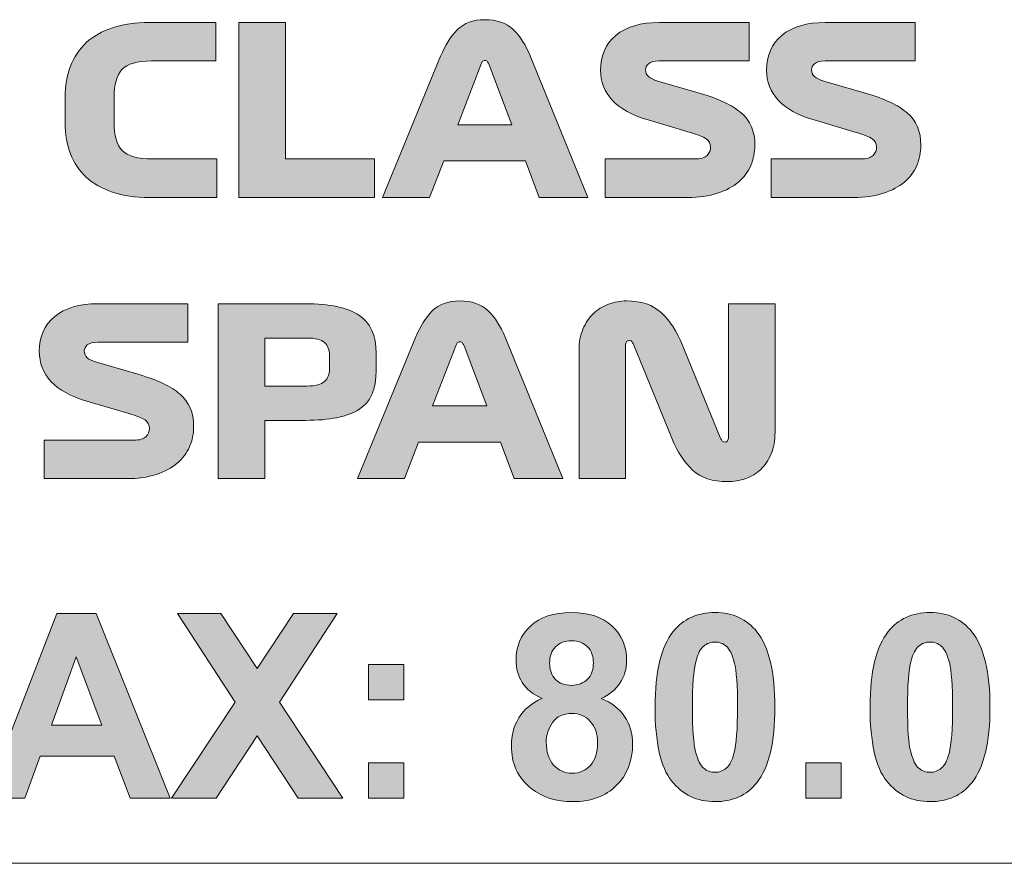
# Model space of a CAD drawing. Header units: millimetres. Extents: x 7 to 595, y -296 to -6.
# Tile 4 of 131: x 54 to 70, y -260 to -247. Entities that reach past the tile are written whole.
import ezdxf

# ---------------------------------------------------------------- set-up
doc = ezdxf.new("R2010")
doc.units = ezdxf.units.MM
doc.header["$MEASUREMENT"] = 0
doc.layers.add('Layer 1', color=7, linetype='Continuous', lineweight=0)

# ---------------------------------------------------------------- blocks, each defined once
blk = doc.blocks.new('Block_40')
at = {"layer": 'Layer 1', "true_color": 0x010101, "transparency": 33554687}
h = blk.add_hatch(color=18, dxfattribs=at)
edge = h.paths.add_edge_path()
edge.add_spline(control_points=[(61.355, -247.266), (61.355, -247.266), (60.977, -248.25), (60.977, -248.25), (60.977, -248.25), (61.864, -248.25), (61.864, -248.25), (61.864, -248.25), (61.493, -247.266), (61.493, -247.266), (61.485, -247.248), (61.477, -247.232), (61.468, -247.218), (61.459, -247.204), (61.445, -247.197), (61.424, -247.197), (61.406, -247.197), (61.392, -247.203), (61.382, -247.216), (61.372, -247.229), (61.363, -247.245), (61.355, -247.266)], knot_values=[0, 0, 0, 0, 1, 1, 1, 2, 2, 2, 3, 3, 3, 4, 4, 4, 5, 5, 5, 6, 6, 6, 7, 7, 7, 7], degree=3, periodic=0)
edge = h.paths.add_edge_path()
edge.add_spline(control_points=[(62.316, -249.444), (62.316, -249.444), (62.09, -248.843), (62.09, -248.843), (62.09, -248.843), (60.747, -248.843), (60.747, -248.843), (60.747, -248.843), (60.517, -249.444), (60.517, -249.444), (60.517, -249.444), (59.744, -249.444), (59.744, -249.444), (59.744, -249.444), (60.697, -247.128), (60.697, -247.128), (60.771, -246.947), (60.862, -246.801), (60.971, -246.692), (61.079, -246.582), (61.229, -246.527), (61.421, -246.527), (61.62, -246.527), (61.776, -246.581), (61.889, -246.69), (62.003, -246.798), (62.095, -246.942), (62.167, -247.12), (62.167, -247.12), (63.112, -249.444), (63.112, -249.444), (63.112, -249.444), (62.316, -249.444), (62.316, -249.444), (62.316, -249.444), (62.316, -249.444), (62.316, -249.444)], knot_values=[0, 0, 0, 0, 1, 1, 1, 2, 2, 2, 3, 3, 3, 4, 4, 4, 5, 5, 5, 6, 6, 6, 7, 7, 7, 8, 8, 8, 9, 9, 9, 10, 10, 10, 11, 11, 11, 12, 12, 12, 12], degree=3, periodic=0)
h = blk.add_hatch(color=18, dxfattribs=at)
edge = h.paths.add_edge_path()
edge.add_spline(control_points=[(57.023, -248.812), (57.023, -248.812), (57.023, -249.444), (57.023, -249.444), (57.023, -249.444), (55.913, -249.444), (55.913, -249.444), (55.686, -249.444), (55.485, -249.415), (55.312, -249.358), (55.138, -249.3), (54.994, -249.219), (54.879, -249.113), (54.765, -249.007), (54.678, -248.878), (54.619, -248.726), (54.56, -248.574), (54.531, -248.405), (54.531, -248.219), (54.531, -248.219), (54.531, -247.798), (54.531, -247.798), (54.531, -247.612), (54.56, -247.443), (54.619, -247.291), (54.678, -247.139), (54.765, -247.01), (54.879, -246.904), (54.994, -246.798), (55.138, -246.717), (55.312, -246.659), (55.485, -246.602), (55.686, -246.573), (55.913, -246.573), (55.913, -246.573), (57.004, -246.573), (57.004, -246.573), (57.004, -246.573), (57.004, -247.205), (57.004, -247.205), (57.004, -247.205), (55.951, -247.205), (55.951, -247.205), (55.714, -247.205), (55.552, -247.251), (55.465, -247.344), (55.378, -247.438), (55.335, -247.591), (55.335, -247.806), (55.335, -247.806), (55.335, -248.211), (55.335, -248.211), (55.335, -248.426), (55.379, -248.579), (55.469, -248.673), (55.558, -248.766), (55.725, -248.812), (55.97, -248.812), (55.97, -248.812), (57.023, -248.812), (57.023, -248.812)], knot_values=[0, 0, 0, 0, 1, 1, 1, 2, 2, 2, 3, 3, 3, 4, 4, 4, 5, 5, 5, 6, 6, 6, 7, 7, 7, 8, 8, 8, 9, 9, 9, 10, 10, 10, 11, 11, 11, 12, 12, 12, 13, 13, 13, 14, 14, 14, 15, 15, 15, 16, 16, 16, 17, 17, 17, 18, 18, 18, 19, 19, 19, 20, 20, 20, 20], degree=3, periodic=0)
for points in [[(57.386, -249.444), (57.386, -246.573), (58.152, -246.573), (58.152, -248.812), (59.61, -248.812), (59.61, -249.444)], [(56.278, -259.306), (57.324, -257.726), (56.376, -256.275), (57.09, -256.275), (57.687, -257.178), (58.284, -256.275), (59, -256.275), (58.049, -257.727), (59.093, -259.306), (58.358, -259.306), (57.686, -258.28), (57.014, -259.306)], [(66.695, -259.306), (66.695, -258.726), (67.275, -258.726), (67.275, -259.306)]]:
    blk.add_hatch(color=18, dxfattribs=at).paths.add_polyline_path(points)
h = blk.add_hatch(color=18, dxfattribs=at)
edge = h.paths.add_edge_path()
edge.add_spline(control_points=[(64.793, -248.376), (64.793, -248.376), (64.104, -248.173), (64.104, -248.173), (63.838, -248.094), (63.642, -247.985), (63.514, -247.848), (63.387, -247.71), (63.323, -247.545), (63.323, -247.354), (63.323, -247.114), (63.407, -246.924), (63.575, -246.784), (63.744, -246.643), (63.981, -246.573), (64.287, -246.573), (64.287, -246.573), (65.761, -246.573), (65.761, -246.573), (65.761, -246.573), (65.761, -247.205), (65.761, -247.205), (65.761, -247.205), (64.284, -247.205), (64.284, -247.205), (64.202, -247.205), (64.144, -247.219), (64.111, -247.249), (64.078, -247.278), (64.062, -247.311), (64.062, -247.346), (64.062, -247.392), (64.077, -247.43), (64.109, -247.459), (64.141, -247.489), (64.193, -247.513), (64.264, -247.534), (64.264, -247.534), (64.965, -247.737), (64.965, -247.737), (65.261, -247.823), (65.483, -247.93), (65.633, -248.056), (65.782, -248.183), (65.857, -248.359), (65.857, -248.586), (65.857, -248.704), (65.834, -248.815), (65.79, -248.919), (65.745, -249.024), (65.677, -249.115), (65.587, -249.191), (65.496, -249.268), (65.381, -249.329), (65.242, -249.375), (65.103, -249.421), (64.94, -249.444), (64.754, -249.444), (64.754, -249.444), (63.399, -249.444), (63.399, -249.444), (63.399, -249.444), (63.399, -248.812), (63.399, -248.812), (63.399, -248.812), (64.869, -248.812), (64.869, -248.812), (64.966, -248.812), (65.034, -248.793), (65.072, -248.755), (65.11, -248.717), (65.129, -248.672), (65.129, -248.621), (65.129, -248.56), (65.106, -248.513), (65.059, -248.481), (65.011, -248.449), (64.923, -248.414), (64.793, -248.376)], knot_values=[0, 0, 0, 0, 1, 1, 1, 2, 2, 2, 3, 3, 3, 4, 4, 4, 5, 5, 5, 6, 6, 6, 7, 7, 7, 8, 8, 8, 9, 9, 9, 10, 10, 10, 11, 11, 11, 12, 12, 12, 13, 13, 13, 14, 14, 14, 15, 15, 15, 16, 16, 16, 17, 17, 17, 18, 18, 18, 19, 19, 19, 20, 20, 20, 21, 21, 21, 22, 22, 22, 23, 23, 23, 24, 24, 24, 25, 25, 25, 26, 26, 26, 26], degree=3, periodic=0)
h = blk.add_hatch(color=18, dxfattribs=at)
edge = h.paths.add_edge_path()
edge.add_spline(control_points=[(67.518, -248.376), (67.518, -248.376), (66.829, -248.173), (66.829, -248.173), (66.563, -248.094), (66.367, -247.985), (66.239, -247.848), (66.112, -247.71), (66.048, -247.545), (66.048, -247.354), (66.048, -247.114), (66.132, -246.924), (66.301, -246.784), (66.469, -246.643), (66.706, -246.573), (67.013, -246.573), (67.013, -246.573), (68.486, -246.573), (68.486, -246.573), (68.486, -246.573), (68.486, -247.205), (68.486, -247.205), (68.486, -247.205), (67.009, -247.205), (67.009, -247.205), (66.927, -247.205), (66.87, -247.219), (66.836, -247.249), (66.803, -247.278), (66.787, -247.311), (66.787, -247.346), (66.787, -247.392), (66.803, -247.43), (66.834, -247.459), (66.866, -247.489), (66.918, -247.513), (66.99, -247.534), (66.99, -247.534), (67.69, -247.737), (67.69, -247.737), (67.986, -247.823), (68.209, -247.93), (68.358, -248.056), (68.507, -248.183), (68.582, -248.359), (68.582, -248.586), (68.582, -248.704), (68.56, -248.815), (68.515, -248.919), (68.47, -249.024), (68.403, -249.115), (68.312, -249.191), (68.221, -249.268), (68.107, -249.329), (67.968, -249.375), (67.828, -249.421), (67.666, -249.444), (67.48, -249.444), (67.48, -249.444), (66.124, -249.444), (66.124, -249.444), (66.124, -249.444), (66.124, -248.812), (66.124, -248.812), (66.124, -248.812), (67.594, -248.812), (67.594, -248.812), (67.691, -248.812), (67.759, -248.793), (67.797, -248.755), (67.835, -248.717), (67.855, -248.672), (67.855, -248.621), (67.855, -248.56), (67.831, -248.513), (67.784, -248.481), (67.737, -248.449), (67.648, -248.414), (67.518, -248.376)], knot_values=[0, 0, 0, 0, 1, 1, 1, 2, 2, 2, 3, 3, 3, 4, 4, 4, 5, 5, 5, 6, 6, 6, 7, 7, 7, 8, 8, 8, 9, 9, 9, 10, 10, 10, 11, 11, 11, 12, 12, 12, 13, 13, 13, 14, 14, 14, 15, 15, 15, 16, 16, 16, 17, 17, 17, 18, 18, 18, 19, 19, 19, 20, 20, 20, 21, 21, 21, 22, 22, 22, 23, 23, 23, 24, 24, 24, 25, 25, 25, 26, 26, 26, 26], degree=3, periodic=0)
h = blk.add_hatch(color=18, dxfattribs=at)
edge = h.paths.add_edge_path()
edge.add_spline(control_points=[(55.578, -252.992), (55.578, -252.992), (54.889, -252.789), (54.889, -252.789), (54.623, -252.71), (54.427, -252.601), (54.299, -252.464), (54.172, -252.326), (54.108, -252.161), (54.108, -251.97), (54.108, -251.73), (54.192, -251.54), (54.361, -251.4), (54.529, -251.259), (54.766, -251.189), (55.072, -251.189), (55.072, -251.189), (56.546, -251.189), (56.546, -251.189), (56.546, -251.189), (56.546, -251.821), (56.546, -251.821), (56.546, -251.821), (55.069, -251.821), (55.069, -251.821), (54.987, -251.821), (54.93, -251.835), (54.896, -251.865), (54.863, -251.894), (54.847, -251.926), (54.847, -251.962), (54.847, -252.008), (54.863, -252.046), (54.895, -252.075), (54.926, -252.104), (54.978, -252.129), (55.049, -252.15), (55.049, -252.15), (55.75, -252.353), (55.75, -252.353), (56.046, -252.439), (56.269, -252.546), (56.418, -252.672), (56.567, -252.798), (56.642, -252.975), (56.642, -253.202), (56.642, -253.32), (56.619, -253.431), (56.575, -253.535), (56.53, -253.64), (56.463, -253.73), (56.372, -253.807), (56.281, -253.884), (56.166, -253.945), (56.027, -253.991), (55.888, -254.037), (55.726, -254.06), (55.539, -254.06), (55.539, -254.06), (54.185, -254.06), (54.185, -254.06), (54.185, -254.06), (54.185, -253.428), (54.185, -253.428), (54.185, -253.428), (55.654, -253.428), (55.654, -253.428), (55.751, -253.428), (55.819, -253.409), (55.857, -253.371), (55.895, -253.332), (55.915, -253.288), (55.915, -253.237), (55.915, -253.175), (55.891, -253.129), (55.844, -253.097), (55.796, -253.065), (55.708, -253.03), (55.578, -252.992)], knot_values=[0, 0, 0, 0, 1, 1, 1, 2, 2, 2, 3, 3, 3, 4, 4, 4, 5, 5, 5, 6, 6, 6, 7, 7, 7, 8, 8, 8, 9, 9, 9, 10, 10, 10, 11, 11, 11, 12, 12, 12, 13, 13, 13, 14, 14, 14, 15, 15, 15, 16, 16, 16, 17, 17, 17, 18, 18, 18, 19, 19, 19, 20, 20, 20, 21, 21, 21, 22, 22, 22, 23, 23, 23, 24, 24, 24, 25, 25, 25, 26, 26, 26, 26], degree=3, periodic=0)
h = blk.add_hatch(color=18, dxfattribs=at)
edge = h.paths.add_edge_path()
edge.add_spline(control_points=[(58.873, -252.261), (58.873, -252.261), (58.873, -252.035), (58.873, -252.035), (58.873, -251.946), (58.846, -251.876), (58.791, -251.826), (58.736, -251.777), (58.64, -251.752), (58.502, -251.752), (58.502, -251.752), (57.809, -251.752), (57.809, -251.752), (57.809, -251.752), (57.809, -252.54), (57.809, -252.54), (57.809, -252.54), (58.502, -252.54), (58.502, -252.54), (58.64, -252.54), (58.736, -252.515), (58.791, -252.465), (58.846, -252.416), (58.873, -252.347), (58.873, -252.261)], knot_values=[0, 0, 0, 0, 1, 1, 1, 2, 2, 2, 3, 3, 3, 4, 4, 4, 5, 5, 5, 6, 6, 6, 7, 7, 7, 8, 8, 8, 8], degree=3, periodic=0)
edge = h.paths.add_edge_path()
edge.add_spline(control_points=[(59.639, -252), (59.639, -252), (59.639, -252.284), (59.639, -252.284), (59.639, -252.595), (59.544, -252.809), (59.355, -252.927), (59.167, -253.044), (58.875, -253.103), (58.479, -253.103), (58.479, -253.103), (57.809, -253.103), (57.809, -253.103), (57.809, -253.103), (57.809, -254.06), (57.809, -254.06), (57.809, -254.06), (57.044, -254.06), (57.044, -254.06), (57.044, -254.06), (57.044, -251.189), (57.044, -251.189), (57.044, -251.189), (58.479, -251.189), (58.479, -251.189), (58.875, -251.189), (59.167, -251.252), (59.355, -251.377), (59.544, -251.502), (59.639, -251.71), (59.639, -252), (59.639, -252), (59.639, -252), (59.639, -252)], knot_values=[0, 0, 0, 0, 1, 1, 1, 2, 2, 2, 3, 3, 3, 4, 4, 4, 5, 5, 5, 6, 6, 6, 7, 7, 7, 8, 8, 8, 9, 9, 9, 10, 10, 10, 11, 11, 11, 11], degree=3, periodic=0)
h = blk.add_hatch(color=18, dxfattribs=at)
edge = h.paths.add_edge_path()
edge.add_spline(control_points=[(60.944, -251.882), (60.944, -251.882), (60.565, -252.865), (60.565, -252.865), (60.565, -252.865), (61.453, -252.865), (61.453, -252.865), (61.453, -252.865), (61.082, -251.882), (61.082, -251.882), (61.074, -251.864), (61.066, -251.848), (61.057, -251.834), (61.048, -251.82), (61.033, -251.813), (61.013, -251.813), (60.995, -251.813), (60.981, -251.819), (60.971, -251.832), (60.96, -251.845), (60.952, -251.861), (60.944, -251.882)], knot_values=[0, 0, 0, 0, 1, 1, 1, 2, 2, 2, 3, 3, 3, 4, 4, 4, 5, 5, 5, 6, 6, 6, 7, 7, 7, 7], degree=3, periodic=0)
edge = h.paths.add_edge_path()
edge.add_spline(control_points=[(61.905, -254.06), (61.905, -254.06), (61.679, -253.459), (61.679, -253.459), (61.679, -253.459), (60.335, -253.459), (60.335, -253.459), (60.335, -253.459), (60.106, -254.06), (60.106, -254.06), (60.106, -254.06), (59.332, -254.06), (59.332, -254.06), (59.332, -254.06), (60.286, -251.744), (60.286, -251.744), (60.36, -251.563), (60.451, -251.417), (60.559, -251.308), (60.668, -251.198), (60.818, -251.143), (61.009, -251.143), (61.208, -251.143), (61.364, -251.197), (61.478, -251.306), (61.591, -251.414), (61.684, -251.558), (61.755, -251.736), (61.755, -251.736), (62.701, -254.06), (62.701, -254.06), (62.701, -254.06), (61.905, -254.06), (61.905, -254.06), (61.905, -254.06), (61.905, -254.06), (61.905, -254.06)], knot_values=[0, 0, 0, 0, 1, 1, 1, 2, 2, 2, 3, 3, 3, 4, 4, 4, 5, 5, 5, 6, 6, 6, 7, 7, 7, 8, 8, 8, 9, 9, 9, 10, 10, 10, 11, 11, 11, 12, 12, 12, 12], degree=3, periodic=0)
h = blk.add_hatch(color=18, dxfattribs=at)
edge = h.paths.add_edge_path()
edge.add_spline(control_points=[(62.969, -254.06), (62.969, -254.06), (62.969, -251.955), (62.969, -251.955), (62.969, -251.824), (62.99, -251.708), (63.034, -251.606), (63.077, -251.504), (63.134, -251.419), (63.204, -251.352), (63.274, -251.284), (63.357, -251.232), (63.453, -251.197), (63.549, -251.161), (63.647, -251.143), (63.75, -251.143), (63.994, -251.143), (64.187, -251.209), (64.325, -251.34), (64.465, -251.472), (64.577, -251.644), (64.664, -251.859), (64.664, -251.859), (65.288, -253.382), (65.288, -253.382), (65.296, -253.4), (65.304, -253.417), (65.313, -253.434), (65.322, -253.45), (65.337, -253.459), (65.357, -253.459), (65.383, -253.459), (65.4, -253.452), (65.409, -253.438), (65.418, -253.424), (65.422, -253.404), (65.422, -253.378), (65.422, -253.378), (65.422, -251.189), (65.422, -251.189), (65.422, -251.189), (66.188, -251.189), (66.188, -251.189), (66.188, -251.189), (66.188, -253.298), (66.188, -253.298), (66.188, -253.433), (66.166, -253.552), (66.123, -253.654), (66.079, -253.756), (66.022, -253.841), (65.952, -253.908), (65.882, -253.976), (65.799, -254.026), (65.703, -254.06), (65.608, -254.093), (65.509, -254.109), (65.407, -254.109), (65.162, -254.109), (64.971, -254.046), (64.835, -253.918), (64.698, -253.79), (64.584, -253.616), (64.492, -253.394), (64.492, -253.394), (63.868, -251.87), (63.868, -251.87), (63.861, -251.852), (63.852, -251.835), (63.843, -251.819), (63.834, -251.802), (63.82, -251.794), (63.799, -251.794), (63.774, -251.794), (63.757, -251.801), (63.748, -251.815), (63.739, -251.829), (63.734, -251.849), (63.734, -251.874), (63.734, -251.874), (63.734, -254.06), (63.734, -254.06), (63.734, -254.06), (62.969, -254.06), (62.969, -254.06)], knot_values=[0, 0, 0, 0, 1, 1, 1, 2, 2, 2, 3, 3, 3, 4, 4, 4, 5, 5, 5, 6, 6, 6, 7, 7, 7, 8, 8, 8, 9, 9, 9, 10, 10, 10, 11, 11, 11, 12, 12, 12, 13, 13, 13, 14, 14, 14, 15, 15, 15, 16, 16, 16, 17, 17, 17, 18, 18, 18, 19, 19, 19, 20, 20, 20, 21, 21, 21, 22, 22, 22, 23, 23, 23, 24, 24, 24, 25, 25, 25, 26, 26, 26, 27, 27, 27, 28, 28, 28, 28], degree=3, periodic=0)
h = blk.add_hatch(color=18, dxfattribs=at)
edge = h.paths.add_edge_path()
edge.add_spline(control_points=[(55.137, -258.104), (55.137, -258.104), (54.715, -256.982), (54.715, -256.982), (54.715, -256.982), (54.306, -258.104), (54.306, -258.104), (54.306, -258.104), (55.137, -258.104), (55.137, -258.104)], knot_values=[0, 0, 0, 0, 1, 1, 1, 2, 2, 2, 3, 3, 3, 3], degree=3, periodic=0)
edge = h.paths.add_edge_path()
edge.add_spline(control_points=[(56.258, -259.306), (56.258, -259.306), (55.597, -259.306), (55.597, -259.306), (55.597, -259.306), (55.336, -258.616), (55.336, -258.616), (55.336, -258.616), (54.12, -258.616), (54.12, -258.616), (54.12, -258.616), (53.868, -259.306), (53.868, -259.306), (53.868, -259.306), (53.219, -259.306), (53.219, -259.306), (53.219, -259.306), (54.396, -256.275), (54.396, -256.275), (54.396, -256.275), (55.044, -256.275), (55.044, -256.275), (55.044, -256.275), (56.258, -259.306), (56.258, -259.306), (56.258, -259.306), (56.258, -259.306), (56.258, -259.306)], knot_values=[0, 0, 0, 0, 1, 1, 1, 2, 2, 2, 3, 3, 3, 4, 4, 4, 5, 5, 5, 6, 6, 6, 7, 7, 7, 8, 8, 8, 9, 9, 9, 9], degree=3, periodic=0)
h = blk.add_hatch(color=18, dxfattribs=at)
edge = h.paths.add_edge_path()
edge.add_spline(control_points=[(62.431, -258.383), (62.431, -258.544), (62.472, -258.67), (62.553, -258.76), (62.635, -258.851), (62.737, -258.896), (62.859, -258.896), (62.979, -258.896), (63.078, -258.852), (63.156, -258.765), (63.234, -258.679), (63.273, -258.553), (63.273, -258.389), (63.273, -258.246), (63.234, -258.131), (63.154, -258.044), (63.074, -257.957), (62.973, -257.914), (62.851, -257.914), (62.709, -257.914), (62.604, -257.963), (62.534, -258.062), (62.465, -258.161), (62.431, -258.267), (62.431, -258.383)], knot_values=[0, 0, 0, 0, 1, 1, 1, 2, 2, 2, 3, 3, 3, 4, 4, 4, 5, 5, 5, 6, 6, 6, 7, 7, 7, 8, 8, 8, 8], degree=3, periodic=0)
edge = h.paths.add_edge_path()
edge.add_spline(control_points=[(62.486, -257.083), (62.486, -257.199), (62.518, -257.29), (62.583, -257.355), (62.649, -257.42), (62.735, -257.452), (62.843, -257.452), (62.953, -257.452), (63.041, -257.419), (63.107, -257.353), (63.172, -257.288), (63.205, -257.197), (63.205, -257.081), (63.205, -256.972), (63.173, -256.884), (63.108, -256.819), (63.042, -256.753), (62.956, -256.72), (62.85, -256.72), (62.738, -256.72), (62.65, -256.753), (62.584, -256.819), (62.519, -256.886), (62.486, -256.974), (62.486, -257.083), (62.486, -257.083), (62.486, -257.083), (62.486, -257.083)], knot_values=[0, 0, 0, 0, 1, 1, 1, 2, 2, 2, 3, 3, 3, 4, 4, 4, 5, 5, 5, 6, 6, 6, 7, 7, 7, 8, 8, 8, 9, 9, 9, 9], degree=3, periodic=0)
edge = h.paths.add_edge_path()
edge.add_spline(control_points=[(62.364, -257.667), (62.215, -257.604), (62.105, -257.517), (62.038, -257.406), (61.969, -257.295), (61.935, -257.173), (61.935, -257.041), (61.935, -256.814), (62.014, -256.627), (62.172, -256.48), (62.329, -256.333), (62.553, -256.258), (62.843, -256.258), (63.131, -256.258), (63.354, -256.333), (63.513, -256.48), (63.672, -256.627), (63.751, -256.814), (63.751, -257.041), (63.751, -257.181), (63.715, -257.306), (63.641, -257.416), (63.569, -257.526), (63.466, -257.61), (63.333, -257.667), (63.502, -257.735), (63.629, -257.834), (63.717, -257.964), (63.805, -258.094), (63.849, -258.244), (63.849, -258.414), (63.849, -258.695), (63.76, -258.923), (63.581, -259.098), (63.404, -259.274), (63.166, -259.361), (62.87, -259.361), (62.595, -259.361), (62.366, -259.289), (62.183, -259.143), (61.967, -258.973), (61.859, -258.737), (61.859, -258.439), (61.859, -258.274), (61.9, -258.123), (61.981, -257.986), (62.062, -257.848), (62.19, -257.742), (62.364, -257.667), (62.364, -257.667), (62.364, -257.667), (62.364, -257.667)], knot_values=[0, 0, 0, 0, 1, 1, 1, 2, 2, 2, 3, 3, 3, 4, 4, 4, 5, 5, 5, 6, 6, 6, 7, 7, 7, 8, 8, 8, 9, 9, 9, 10, 10, 10, 11, 11, 11, 12, 12, 12, 13, 13, 13, 14, 14, 14, 15, 15, 15, 16, 16, 16, 17, 17, 17, 17], degree=3, periodic=0)
h = blk.add_hatch(color=18, dxfattribs=at)
edge = h.paths.add_edge_path()
edge.add_spline(control_points=[(65.202, -256.741), (65.133, -256.741), (65.071, -256.764), (65.017, -256.809), (64.963, -256.853), (64.92, -256.934), (64.891, -257.05), (64.851, -257.2), (64.831, -257.454), (64.831, -257.811), (64.831, -258.168), (64.849, -258.413), (64.884, -258.546), (64.92, -258.679), (64.964, -258.768), (65.018, -258.813), (65.071, -258.857), (65.133, -258.879), (65.202, -258.879), (65.271, -258.879), (65.333, -258.856), (65.388, -258.811), (65.441, -258.767), (65.483, -258.686), (65.513, -258.57), (65.553, -258.421), (65.572, -258.168), (65.572, -257.811), (65.572, -257.454), (65.555, -257.21), (65.519, -257.076), (65.484, -256.943), (65.44, -256.853), (65.386, -256.809), (65.333, -256.764), (65.271, -256.741), (65.202, -256.741)], knot_values=[0, 0, 0, 0, 1, 1, 1, 2, 2, 2, 3, 3, 3, 4, 4, 4, 5, 5, 5, 6, 6, 6, 7, 7, 7, 8, 8, 8, 9, 9, 9, 10, 10, 10, 11, 11, 11, 12, 12, 12, 12], degree=3, periodic=0)
edge = h.paths.add_edge_path()
edge.add_spline(control_points=[(65.202, -256.258), (65.495, -256.258), (65.725, -256.364), (65.891, -256.574), (66.087, -256.822), (66.186, -257.235), (66.186, -257.811), (66.186, -258.386), (66.087, -258.799), (65.888, -259.05), (65.724, -259.258), (65.495, -259.361), (65.202, -259.361), (64.907, -259.361), (64.669, -259.248), (64.489, -259.021), (64.308, -258.794), (64.218, -258.388), (64.218, -257.805), (64.218, -257.233), (64.317, -256.821), (64.515, -256.57), (64.68, -256.362), (64.908, -256.258), (65.202, -256.258), (65.202, -256.258), (65.202, -256.258), (65.202, -256.258)], knot_values=[0, 0, 0, 0, 1, 1, 1, 2, 2, 2, 3, 3, 3, 4, 4, 4, 5, 5, 5, 6, 6, 6, 7, 7, 7, 8, 8, 8, 9, 9, 9, 9], degree=3, periodic=0)
h = blk.add_hatch(color=18, dxfattribs=at)
edge = h.paths.add_edge_path()
edge.add_spline(control_points=[(68.733, -256.741), (68.663, -256.741), (68.601, -256.764), (68.548, -256.809), (68.493, -256.853), (68.451, -256.934), (68.421, -257.05), (68.382, -257.2), (68.362, -257.454), (68.362, -257.811), (68.362, -258.168), (68.38, -258.413), (68.415, -258.546), (68.45, -258.679), (68.495, -258.768), (68.548, -258.813), (68.602, -258.857), (68.663, -258.879), (68.733, -258.879), (68.802, -258.879), (68.864, -258.856), (68.918, -258.811), (68.972, -258.767), (69.014, -258.686), (69.044, -258.57), (69.083, -258.421), (69.103, -258.168), (69.103, -257.811), (69.103, -257.454), (69.085, -257.21), (69.05, -257.076), (69.015, -256.943), (68.97, -256.853), (68.917, -256.809), (68.863, -256.764), (68.802, -256.741), (68.733, -256.741)], knot_values=[0, 0, 0, 0, 1, 1, 1, 2, 2, 2, 3, 3, 3, 4, 4, 4, 5, 5, 5, 6, 6, 6, 7, 7, 7, 8, 8, 8, 9, 9, 9, 10, 10, 10, 11, 11, 11, 12, 12, 12, 12], degree=3, periodic=0)
edge = h.paths.add_edge_path()
edge.add_spline(control_points=[(68.733, -256.258), (69.026, -256.258), (69.255, -256.364), (69.421, -256.574), (69.618, -256.822), (69.717, -257.235), (69.717, -257.811), (69.717, -258.386), (69.617, -258.799), (69.419, -259.05), (69.255, -259.258), (69.026, -259.361), (68.733, -259.361), (68.438, -259.361), (68.2, -259.248), (68.019, -259.021), (67.839, -258.794), (67.748, -258.388), (67.748, -257.805), (67.748, -257.233), (67.848, -256.821), (68.046, -256.57), (68.21, -256.362), (68.439, -256.258), (68.733, -256.258), (68.733, -256.258), (68.733, -256.258), (68.733, -256.258)], knot_values=[0, 0, 0, 0, 1, 1, 1, 2, 2, 2, 3, 3, 3, 4, 4, 4, 5, 5, 5, 6, 6, 6, 7, 7, 7, 8, 8, 8, 9, 9, 9, 9], degree=3, periodic=0)
h = blk.add_hatch(color=18, dxfattribs=at)
edge = h.paths.add_edge_path()
edge.add_spline(control_points=[(59.514, -259.306), (59.514, -259.306), (59.514, -258.726), (59.514, -258.726), (59.514, -258.726), (60.094, -258.726), (60.094, -258.726), (60.094, -258.726), (60.094, -259.306), (60.094, -259.306), (60.094, -259.306), (59.514, -259.306), (59.514, -259.306)], knot_values=[0, 0, 0, 0, 1, 1, 1, 2, 2, 2, 3, 3, 3, 4, 4, 4, 4], degree=3, periodic=0)
edge = h.paths.add_edge_path()
edge.add_spline(control_points=[(59.514, -257.689), (59.514, -257.689), (59.514, -257.109), (59.514, -257.109), (59.514, -257.109), (60.094, -257.109), (60.094, -257.109), (60.094, -257.109), (60.094, -257.689), (60.094, -257.689), (60.094, -257.689), (59.514, -257.689), (59.514, -257.689), (59.514, -257.689), (59.514, -257.689), (59.514, -257.689)], knot_values=[0, 0, 0, 0, 1, 1, 1, 2, 2, 2, 3, 3, 3, 4, 4, 4, 5, 5, 5, 5], degree=3, periodic=0)
at = {"layer": 'Layer 1'}
for points in [[(57.386, -249.444), (57.386, -246.573), (58.152, -246.573), (58.152, -248.812), (59.61, -248.812), (59.61, -249.444)], [(56.278, -259.306), (57.324, -257.726), (56.376, -256.275), (57.09, -256.275), (57.687, -257.178), (58.284, -256.275), (59, -256.275), (58.049, -257.727), (59.093, -259.306), (58.358, -259.306), (57.686, -258.28), (57.014, -259.306)], [(66.695, -259.306), (66.695, -258.726), (67.275, -258.726), (67.275, -259.306)]]:
    blk.add_lwpolyline(points, close=True, dxfattribs=at)
for points, knots in [([(62.316, -249.444), (62.316, -249.444), (62.09, -248.843), (62.09, -248.843), (62.09, -248.843), (60.747, -248.843), (60.747, -248.843), (60.747, -248.843), (60.517, -249.444), (60.517, -249.444), (60.517, -249.444), (59.744, -249.444), (59.744, -249.444), (59.744, -249.444), (60.697, -247.128), (60.697, -247.128), (60.771, -246.947), (60.862, -246.801), (60.971, -246.692), (61.079, -246.582), (61.229, -246.527), (61.421, -246.527), (61.62, -246.527), (61.776, -246.581), (61.889, -246.69), (62.003, -246.798), (62.095, -246.942), (62.167, -247.12), (62.167, -247.12), (63.112, -249.444), (63.112, -249.444), (63.112, -249.444), (62.316, -249.444), (62.316, -249.444), (62.316, -249.444), (62.316, -249.444), (62.316, -249.444)], [0, 0, 0, 0, 1, 1, 1, 2, 2, 2, 3, 3, 3, 4, 4, 4, 5, 5, 5, 6, 6, 6, 7, 7, 7, 8, 8, 8, 9, 9, 9, 10, 10, 10, 11, 11, 11, 12, 12, 12, 12]), ([(57.023, -248.812), (57.023, -248.812), (57.023, -249.444), (57.023, -249.444), (57.023, -249.444), (55.913, -249.444), (55.913, -249.444), (55.686, -249.444), (55.485, -249.415), (55.312, -249.358), (55.138, -249.3), (54.994, -249.219), (54.879, -249.113), (54.765, -249.007), (54.678, -248.878), (54.619, -248.726), (54.56, -248.574), (54.531, -248.405), (54.531, -248.219), (54.531, -248.219), (54.531, -247.798), (54.531, -247.798), (54.531, -247.612), (54.56, -247.443), (54.619, -247.291), (54.678, -247.139), (54.765, -247.01), (54.879, -246.904), (54.994, -246.798), (55.138, -246.717), (55.312, -246.659), (55.485, -246.602), (55.686, -246.573), (55.913, -246.573), (55.913, -246.573), (57.004, -246.573), (57.004, -246.573), (57.004, -246.573), (57.004, -247.205), (57.004, -247.205), (57.004, -247.205), (55.951, -247.205), (55.951, -247.205), (55.714, -247.205), (55.552, -247.251), (55.465, -247.344), (55.378, -247.438), (55.335, -247.591), (55.335, -247.806), (55.335, -247.806), (55.335, -248.211), (55.335, -248.211), (55.335, -248.426), (55.379, -248.579), (55.469, -248.673), (55.558, -248.766), (55.725, -248.812), (55.97, -248.812), (55.97, -248.812), (57.023, -248.812), (57.023, -248.812)], [0, 0, 0, 0, 1, 1, 1, 2, 2, 2, 3, 3, 3, 4, 4, 4, 5, 5, 5, 6, 6, 6, 7, 7, 7, 8, 8, 8, 9, 9, 9, 10, 10, 10, 11, 11, 11, 12, 12, 12, 13, 13, 13, 14, 14, 14, 15, 15, 15, 16, 16, 16, 17, 17, 17, 18, 18, 18, 19, 19, 19, 20, 20, 20, 20]), ([(64.793, -248.376), (64.793, -248.376), (64.104, -248.173), (64.104, -248.173), (63.838, -248.094), (63.642, -247.985), (63.514, -247.848), (63.387, -247.71), (63.323, -247.545), (63.323, -247.354), (63.323, -247.114), (63.407, -246.924), (63.575, -246.784), (63.744, -246.643), (63.981, -246.573), (64.287, -246.573), (64.287, -246.573), (65.761, -246.573), (65.761, -246.573), (65.761, -246.573), (65.761, -247.205), (65.761, -247.205), (65.761, -247.205), (64.284, -247.205), (64.284, -247.205), (64.202, -247.205), (64.144, -247.219), (64.111, -247.249), (64.078, -247.278), (64.062, -247.311), (64.062, -247.346), (64.062, -247.392), (64.077, -247.43), (64.109, -247.459), (64.141, -247.489), (64.193, -247.513), (64.264, -247.534), (64.264, -247.534), (64.965, -247.737), (64.965, -247.737), (65.261, -247.823), (65.483, -247.93), (65.633, -248.056), (65.782, -248.183), (65.857, -248.359), (65.857, -248.586), (65.857, -248.704), (65.834, -248.815), (65.79, -248.919), (65.745, -249.024), (65.677, -249.115), (65.587, -249.191), (65.496, -249.268), (65.381, -249.329), (65.242, -249.375), (65.103, -249.421), (64.94, -249.444), (64.754, -249.444), (64.754, -249.444), (63.399, -249.444), (63.399, -249.444), (63.399, -249.444), (63.399, -248.812), (63.399, -248.812), (63.399, -248.812), (64.869, -248.812), (64.869, -248.812), (64.966, -248.812), (65.034, -248.793), (65.072, -248.755), (65.11, -248.717), (65.129, -248.672), (65.129, -248.621), (65.129, -248.56), (65.106, -248.513), (65.059, -248.481), (65.011, -248.449), (64.923, -248.414), (64.793, -248.376)], [0, 0, 0, 0, 1, 1, 1, 2, 2, 2, 3, 3, 3, 4, 4, 4, 5, 5, 5, 6, 6, 6, 7, 7, 7, 8, 8, 8, 9, 9, 9, 10, 10, 10, 11, 11, 11, 12, 12, 12, 13, 13, 13, 14, 14, 14, 15, 15, 15, 16, 16, 16, 17, 17, 17, 18, 18, 18, 19, 19, 19, 20, 20, 20, 21, 21, 21, 22, 22, 22, 23, 23, 23, 24, 24, 24, 25, 25, 25, 26, 26, 26, 26]), ([(67.518, -248.376), (67.518, -248.376), (66.829, -248.173), (66.829, -248.173), (66.563, -248.094), (66.367, -247.985), (66.239, -247.848), (66.112, -247.71), (66.048, -247.545), (66.048, -247.354), (66.048, -247.114), (66.132, -246.924), (66.301, -246.784), (66.469, -246.643), (66.706, -246.573), (67.013, -246.573), (67.013, -246.573), (68.486, -246.573), (68.486, -246.573), (68.486, -246.573), (68.486, -247.205), (68.486, -247.205), (68.486, -247.205), (67.009, -247.205), (67.009, -247.205), (66.927, -247.205), (66.87, -247.219), (66.836, -247.249), (66.803, -247.278), (66.787, -247.311), (66.787, -247.346), (66.787, -247.392), (66.803, -247.43), (66.834, -247.459), (66.866, -247.489), (66.918, -247.513), (66.99, -247.534), (66.99, -247.534), (67.69, -247.737), (67.69, -247.737), (67.986, -247.823), (68.209, -247.93), (68.358, -248.056), (68.507, -248.183), (68.582, -248.359), (68.582, -248.586), (68.582, -248.704), (68.56, -248.815), (68.515, -248.919), (68.47, -249.024), (68.403, -249.115), (68.312, -249.191), (68.221, -249.268), (68.107, -249.329), (67.968, -249.375), (67.828, -249.421), (67.666, -249.444), (67.48, -249.444), (67.48, -249.444), (66.124, -249.444), (66.124, -249.444), (66.124, -249.444), (66.124, -248.812), (66.124, -248.812), (66.124, -248.812), (67.594, -248.812), (67.594, -248.812), (67.691, -248.812), (67.759, -248.793), (67.797, -248.755), (67.835, -248.717), (67.855, -248.672), (67.855, -248.621), (67.855, -248.56), (67.831, -248.513), (67.784, -248.481), (67.737, -248.449), (67.648, -248.414), (67.518, -248.376)], [0, 0, 0, 0, 1, 1, 1, 2, 2, 2, 3, 3, 3, 4, 4, 4, 5, 5, 5, 6, 6, 6, 7, 7, 7, 8, 8, 8, 9, 9, 9, 10, 10, 10, 11, 11, 11, 12, 12, 12, 13, 13, 13, 14, 14, 14, 15, 15, 15, 16, 16, 16, 17, 17, 17, 18, 18, 18, 19, 19, 19, 20, 20, 20, 21, 21, 21, 22, 22, 22, 23, 23, 23, 24, 24, 24, 25, 25, 25, 26, 26, 26, 26]), ([(61.355, -247.266), (61.355, -247.266), (60.977, -248.25), (60.977, -248.25), (60.977, -248.25), (61.864, -248.25), (61.864, -248.25), (61.864, -248.25), (61.493, -247.266), (61.493, -247.266), (61.485, -247.248), (61.477, -247.232), (61.468, -247.218), (61.459, -247.204), (61.445, -247.197), (61.424, -247.197), (61.406, -247.197), (61.392, -247.203), (61.382, -247.216), (61.372, -247.229), (61.363, -247.245), (61.355, -247.266)], [0, 0, 0, 0, 1, 1, 1, 2, 2, 2, 3, 3, 3, 4, 4, 4, 5, 5, 5, 6, 6, 6, 7, 7, 7, 7]), ([(55.578, -252.992), (55.578, -252.992), (54.889, -252.789), (54.889, -252.789), (54.623, -252.71), (54.427, -252.601), (54.299, -252.464), (54.172, -252.326), (54.108, -252.161), (54.108, -251.97), (54.108, -251.73), (54.192, -251.54), (54.361, -251.4), (54.529, -251.259), (54.766, -251.189), (55.072, -251.189), (55.072, -251.189), (56.546, -251.189), (56.546, -251.189), (56.546, -251.189), (56.546, -251.821), (56.546, -251.821), (56.546, -251.821), (55.069, -251.821), (55.069, -251.821), (54.987, -251.821), (54.93, -251.835), (54.896, -251.865), (54.863, -251.894), (54.847, -251.926), (54.847, -251.962), (54.847, -252.008), (54.863, -252.046), (54.895, -252.075), (54.926, -252.104), (54.978, -252.129), (55.049, -252.15), (55.049, -252.15), (55.75, -252.353), (55.75, -252.353), (56.046, -252.439), (56.269, -252.546), (56.418, -252.672), (56.567, -252.798), (56.642, -252.975), (56.642, -253.202), (56.642, -253.32), (56.619, -253.431), (56.575, -253.535), (56.53, -253.64), (56.463, -253.73), (56.372, -253.807), (56.281, -253.884), (56.166, -253.945), (56.027, -253.991), (55.888, -254.037), (55.726, -254.06), (55.539, -254.06), (55.539, -254.06), (54.185, -254.06), (54.185, -254.06), (54.185, -254.06), (54.185, -253.428), (54.185, -253.428), (54.185, -253.428), (55.654, -253.428), (55.654, -253.428), (55.751, -253.428), (55.819, -253.409), (55.857, -253.371), (55.895, -253.332), (55.915, -253.288), (55.915, -253.237), (55.915, -253.175), (55.891, -253.129), (55.844, -253.097), (55.796, -253.065), (55.708, -253.03), (55.578, -252.992)], [0, 0, 0, 0, 1, 1, 1, 2, 2, 2, 3, 3, 3, 4, 4, 4, 5, 5, 5, 6, 6, 6, 7, 7, 7, 8, 8, 8, 9, 9, 9, 10, 10, 10, 11, 11, 11, 12, 12, 12, 13, 13, 13, 14, 14, 14, 15, 15, 15, 16, 16, 16, 17, 17, 17, 18, 18, 18, 19, 19, 19, 20, 20, 20, 21, 21, 21, 22, 22, 22, 23, 23, 23, 24, 24, 24, 25, 25, 25, 26, 26, 26, 26]), ([(59.639, -252), (59.639, -252), (59.639, -252.284), (59.639, -252.284), (59.639, -252.595), (59.544, -252.809), (59.355, -252.927), (59.167, -253.044), (58.875, -253.103), (58.479, -253.103), (58.479, -253.103), (57.809, -253.103), (57.809, -253.103), (57.809, -253.103), (57.809, -254.06), (57.809, -254.06), (57.809, -254.06), (57.044, -254.06), (57.044, -254.06), (57.044, -254.06), (57.044, -251.189), (57.044, -251.189), (57.044, -251.189), (58.479, -251.189), (58.479, -251.189), (58.875, -251.189), (59.167, -251.252), (59.355, -251.377), (59.544, -251.502), (59.639, -251.71), (59.639, -252), (59.639, -252), (59.639, -252), (59.639, -252)], [0, 0, 0, 0, 1, 1, 1, 2, 2, 2, 3, 3, 3, 4, 4, 4, 5, 5, 5, 6, 6, 6, 7, 7, 7, 8, 8, 8, 9, 9, 9, 10, 10, 10, 11, 11, 11, 11]), ([(61.905, -254.06), (61.905, -254.06), (61.679, -253.459), (61.679, -253.459), (61.679, -253.459), (60.335, -253.459), (60.335, -253.459), (60.335, -253.459), (60.106, -254.06), (60.106, -254.06), (60.106, -254.06), (59.332, -254.06), (59.332, -254.06), (59.332, -254.06), (60.286, -251.744), (60.286, -251.744), (60.36, -251.563), (60.451, -251.417), (60.559, -251.308), (60.668, -251.198), (60.818, -251.143), (61.009, -251.143), (61.208, -251.143), (61.364, -251.197), (61.478, -251.306), (61.591, -251.414), (61.684, -251.558), (61.755, -251.736), (61.755, -251.736), (62.701, -254.06), (62.701, -254.06), (62.701, -254.06), (61.905, -254.06), (61.905, -254.06), (61.905, -254.06), (61.905, -254.06), (61.905, -254.06)], [0, 0, 0, 0, 1, 1, 1, 2, 2, 2, 3, 3, 3, 4, 4, 4, 5, 5, 5, 6, 6, 6, 7, 7, 7, 8, 8, 8, 9, 9, 9, 10, 10, 10, 11, 11, 11, 12, 12, 12, 12]), ([(62.969, -254.06), (62.969, -254.06), (62.969, -251.955), (62.969, -251.955), (62.969, -251.824), (62.99, -251.708), (63.034, -251.606), (63.077, -251.504), (63.134, -251.419), (63.204, -251.352), (63.274, -251.284), (63.357, -251.232), (63.453, -251.197), (63.549, -251.161), (63.647, -251.143), (63.75, -251.143), (63.994, -251.143), (64.187, -251.209), (64.325, -251.34), (64.465, -251.472), (64.577, -251.644), (64.664, -251.859), (64.664, -251.859), (65.288, -253.382), (65.288, -253.382), (65.296, -253.4), (65.304, -253.417), (65.313, -253.434), (65.322, -253.45), (65.337, -253.459), (65.357, -253.459), (65.383, -253.459), (65.4, -253.452), (65.409, -253.438), (65.418, -253.424), (65.422, -253.404), (65.422, -253.378), (65.422, -253.378), (65.422, -251.189), (65.422, -251.189), (65.422, -251.189), (66.188, -251.189), (66.188, -251.189), (66.188, -251.189), (66.188, -253.298), (66.188, -253.298), (66.188, -253.433), (66.166, -253.552), (66.123, -253.654), (66.079, -253.756), (66.022, -253.841), (65.952, -253.908), (65.882, -253.976), (65.799, -254.026), (65.703, -254.06), (65.608, -254.093), (65.509, -254.109), (65.407, -254.109), (65.162, -254.109), (64.971, -254.046), (64.835, -253.918), (64.698, -253.79), (64.584, -253.616), (64.492, -253.394), (64.492, -253.394), (63.868, -251.87), (63.868, -251.87), (63.861, -251.852), (63.852, -251.835), (63.843, -251.819), (63.834, -251.802), (63.82, -251.794), (63.799, -251.794), (63.774, -251.794), (63.757, -251.801), (63.748, -251.815), (63.739, -251.829), (63.734, -251.849), (63.734, -251.874), (63.734, -251.874), (63.734, -254.06), (63.734, -254.06), (63.734, -254.06), (62.969, -254.06), (62.969, -254.06)], [0, 0, 0, 0, 1, 1, 1, 2, 2, 2, 3, 3, 3, 4, 4, 4, 5, 5, 5, 6, 6, 6, 7, 7, 7, 8, 8, 8, 9, 9, 9, 10, 10, 10, 11, 11, 11, 12, 12, 12, 13, 13, 13, 14, 14, 14, 15, 15, 15, 16, 16, 16, 17, 17, 17, 18, 18, 18, 19, 19, 19, 20, 20, 20, 21, 21, 21, 22, 22, 22, 23, 23, 23, 24, 24, 24, 25, 25, 25, 26, 26, 26, 27, 27, 27, 28, 28, 28, 28]), ([(58.873, -252.261), (58.873, -252.261), (58.873, -252.035), (58.873, -252.035), (58.873, -251.946), (58.846, -251.876), (58.791, -251.826), (58.736, -251.777), (58.64, -251.752), (58.502, -251.752), (58.502, -251.752), (57.809, -251.752), (57.809, -251.752), (57.809, -251.752), (57.809, -252.54), (57.809, -252.54), (57.809, -252.54), (58.502, -252.54), (58.502, -252.54), (58.64, -252.54), (58.736, -252.515), (58.791, -252.465), (58.846, -252.416), (58.873, -252.347), (58.873, -252.261)], [0, 0, 0, 0, 1, 1, 1, 2, 2, 2, 3, 3, 3, 4, 4, 4, 5, 5, 5, 6, 6, 6, 7, 7, 7, 8, 8, 8, 8]), ([(60.944, -251.882), (60.944, -251.882), (60.565, -252.865), (60.565, -252.865), (60.565, -252.865), (61.453, -252.865), (61.453, -252.865), (61.453, -252.865), (61.082, -251.882), (61.082, -251.882), (61.074, -251.864), (61.066, -251.848), (61.057, -251.834), (61.048, -251.82), (61.033, -251.813), (61.013, -251.813), (60.995, -251.813), (60.981, -251.819), (60.971, -251.832), (60.96, -251.845), (60.952, -251.861), (60.944, -251.882)], [0, 0, 0, 0, 1, 1, 1, 2, 2, 2, 3, 3, 3, 4, 4, 4, 5, 5, 5, 6, 6, 6, 7, 7, 7, 7]), ([(56.258, -259.306), (56.258, -259.306), (55.597, -259.306), (55.597, -259.306), (55.597, -259.306), (55.336, -258.616), (55.336, -258.616), (55.336, -258.616), (54.12, -258.616), (54.12, -258.616), (54.12, -258.616), (53.868, -259.306), (53.868, -259.306), (53.868, -259.306), (53.219, -259.306), (53.219, -259.306), (53.219, -259.306), (54.396, -256.275), (54.396, -256.275), (54.396, -256.275), (55.044, -256.275), (55.044, -256.275), (55.044, -256.275), (56.258, -259.306), (56.258, -259.306), (56.258, -259.306), (56.258, -259.306), (56.258, -259.306)], [0, 0, 0, 0, 1, 1, 1, 2, 2, 2, 3, 3, 3, 4, 4, 4, 5, 5, 5, 6, 6, 6, 7, 7, 7, 8, 8, 8, 9, 9, 9, 9]), ([(62.364, -257.667), (62.215, -257.604), (62.105, -257.517), (62.038, -257.406), (61.969, -257.295), (61.935, -257.173), (61.935, -257.041), (61.935, -256.814), (62.014, -256.627), (62.172, -256.48), (62.329, -256.333), (62.553, -256.258), (62.843, -256.258), (63.131, -256.258), (63.354, -256.333), (63.513, -256.48), (63.672, -256.627), (63.751, -256.814), (63.751, -257.041), (63.751, -257.181), (63.715, -257.306), (63.641, -257.416), (63.569, -257.526), (63.466, -257.61), (63.333, -257.667), (63.502, -257.735), (63.629, -257.834), (63.717, -257.964), (63.805, -258.094), (63.849, -258.244), (63.849, -258.414), (63.849, -258.695), (63.76, -258.923), (63.581, -259.098), (63.404, -259.274), (63.166, -259.361), (62.87, -259.361), (62.595, -259.361), (62.366, -259.289), (62.183, -259.143), (61.967, -258.973), (61.859, -258.737), (61.859, -258.439), (61.859, -258.274), (61.9, -258.123), (61.981, -257.986), (62.062, -257.848), (62.19, -257.742), (62.364, -257.667), (62.364, -257.667), (62.364, -257.667), (62.364, -257.667)], [0, 0, 0, 0, 1, 1, 1, 2, 2, 2, 3, 3, 3, 4, 4, 4, 5, 5, 5, 6, 6, 6, 7, 7, 7, 8, 8, 8, 9, 9, 9, 10, 10, 10, 11, 11, 11, 12, 12, 12, 13, 13, 13, 14, 14, 14, 15, 15, 15, 16, 16, 16, 17, 17, 17, 17]), ([(65.202, -256.258), (65.495, -256.258), (65.725, -256.364), (65.891, -256.574), (66.087, -256.822), (66.186, -257.235), (66.186, -257.811), (66.186, -258.386), (66.087, -258.799), (65.888, -259.05), (65.724, -259.258), (65.495, -259.361), (65.202, -259.361), (64.907, -259.361), (64.669, -259.248), (64.489, -259.021), (64.308, -258.794), (64.218, -258.388), (64.218, -257.805), (64.218, -257.233), (64.317, -256.821), (64.515, -256.57), (64.68, -256.362), (64.908, -256.258), (65.202, -256.258), (65.202, -256.258), (65.202, -256.258), (65.202, -256.258)], [0, 0, 0, 0, 1, 1, 1, 2, 2, 2, 3, 3, 3, 4, 4, 4, 5, 5, 5, 6, 6, 6, 7, 7, 7, 8, 8, 8, 9, 9, 9, 9]), ([(68.733, -256.258), (69.026, -256.258), (69.255, -256.364), (69.421, -256.574), (69.618, -256.822), (69.717, -257.235), (69.717, -257.811), (69.717, -258.386), (69.617, -258.799), (69.419, -259.05), (69.255, -259.258), (69.026, -259.361), (68.733, -259.361), (68.438, -259.361), (68.2, -259.248), (68.019, -259.021), (67.839, -258.794), (67.748, -258.388), (67.748, -257.805), (67.748, -257.233), (67.848, -256.821), (68.046, -256.57), (68.21, -256.362), (68.439, -256.258), (68.733, -256.258), (68.733, -256.258), (68.733, -256.258), (68.733, -256.258)], [0, 0, 0, 0, 1, 1, 1, 2, 2, 2, 3, 3, 3, 4, 4, 4, 5, 5, 5, 6, 6, 6, 7, 7, 7, 8, 8, 8, 9, 9, 9, 9]), ([(62.486, -257.083), (62.486, -257.199), (62.518, -257.29), (62.583, -257.355), (62.649, -257.42), (62.735, -257.452), (62.843, -257.452), (62.953, -257.452), (63.041, -257.419), (63.107, -257.353), (63.172, -257.288), (63.205, -257.197), (63.205, -257.081), (63.205, -256.972), (63.173, -256.884), (63.108, -256.819), (63.042, -256.753), (62.956, -256.72), (62.85, -256.72), (62.738, -256.72), (62.65, -256.753), (62.584, -256.819), (62.519, -256.886), (62.486, -256.974), (62.486, -257.083), (62.486, -257.083), (62.486, -257.083), (62.486, -257.083)], [0, 0, 0, 0, 1, 1, 1, 2, 2, 2, 3, 3, 3, 4, 4, 4, 5, 5, 5, 6, 6, 6, 7, 7, 7, 8, 8, 8, 9, 9, 9, 9]), ([(65.202, -256.741), (65.133, -256.741), (65.071, -256.764), (65.017, -256.809), (64.963, -256.853), (64.92, -256.934), (64.891, -257.05), (64.851, -257.2), (64.831, -257.454), (64.831, -257.811), (64.831, -258.168), (64.849, -258.413), (64.884, -258.546), (64.92, -258.679), (64.964, -258.768), (65.018, -258.813), (65.071, -258.857), (65.133, -258.879), (65.202, -258.879), (65.271, -258.879), (65.333, -258.856), (65.388, -258.811), (65.441, -258.767), (65.483, -258.686), (65.513, -258.57), (65.553, -258.421), (65.572, -258.168), (65.572, -257.811), (65.572, -257.454), (65.555, -257.21), (65.519, -257.076), (65.484, -256.943), (65.44, -256.853), (65.386, -256.809), (65.333, -256.764), (65.271, -256.741), (65.202, -256.741)], [0, 0, 0, 0, 1, 1, 1, 2, 2, 2, 3, 3, 3, 4, 4, 4, 5, 5, 5, 6, 6, 6, 7, 7, 7, 8, 8, 8, 9, 9, 9, 10, 10, 10, 11, 11, 11, 12, 12, 12, 12]), ([(68.733, -256.741), (68.663, -256.741), (68.601, -256.764), (68.548, -256.809), (68.493, -256.853), (68.451, -256.934), (68.421, -257.05), (68.382, -257.2), (68.362, -257.454), (68.362, -257.811), (68.362, -258.168), (68.38, -258.413), (68.415, -258.546), (68.45, -258.679), (68.495, -258.768), (68.548, -258.813), (68.602, -258.857), (68.663, -258.879), (68.733, -258.879), (68.802, -258.879), (68.864, -258.856), (68.918, -258.811), (68.972, -258.767), (69.014, -258.686), (69.044, -258.57), (69.083, -258.421), (69.103, -258.168), (69.103, -257.811), (69.103, -257.454), (69.085, -257.21), (69.05, -257.076), (69.015, -256.943), (68.97, -256.853), (68.917, -256.809), (68.863, -256.764), (68.802, -256.741), (68.733, -256.741)], [0, 0, 0, 0, 1, 1, 1, 2, 2, 2, 3, 3, 3, 4, 4, 4, 5, 5, 5, 6, 6, 6, 7, 7, 7, 8, 8, 8, 9, 9, 9, 10, 10, 10, 11, 11, 11, 12, 12, 12, 12]), ([(55.137, -258.104), (55.137, -258.104), (54.715, -256.982), (54.715, -256.982), (54.715, -256.982), (54.306, -258.104), (54.306, -258.104), (54.306, -258.104), (55.137, -258.104), (55.137, -258.104)], [0, 0, 0, 0, 1, 1, 1, 2, 2, 2, 3, 3, 3, 3]), ([(59.514, -257.689), (59.514, -257.689), (59.514, -257.109), (59.514, -257.109), (59.514, -257.109), (60.094, -257.109), (60.094, -257.109), (60.094, -257.109), (60.094, -257.689), (60.094, -257.689), (60.094, -257.689), (59.514, -257.689), (59.514, -257.689), (59.514, -257.689), (59.514, -257.689), (59.514, -257.689)], [0, 0, 0, 0, 1, 1, 1, 2, 2, 2, 3, 3, 3, 4, 4, 4, 5, 5, 5, 5]), ([(62.431, -258.383), (62.431, -258.544), (62.472, -258.67), (62.553, -258.76), (62.635, -258.851), (62.737, -258.896), (62.859, -258.896), (62.979, -258.896), (63.078, -258.852), (63.156, -258.765), (63.234, -258.679), (63.273, -258.553), (63.273, -258.389), (63.273, -258.246), (63.234, -258.131), (63.154, -258.044), (63.074, -257.957), (62.973, -257.914), (62.851, -257.914), (62.709, -257.914), (62.604, -257.963), (62.534, -258.062), (62.465, -258.161), (62.431, -258.267), (62.431, -258.383)], [0, 0, 0, 0, 1, 1, 1, 2, 2, 2, 3, 3, 3, 4, 4, 4, 5, 5, 5, 6, 6, 6, 7, 7, 7, 8, 8, 8, 8]), ([(59.514, -259.306), (59.514, -259.306), (59.514, -258.726), (59.514, -258.726), (59.514, -258.726), (60.094, -258.726), (60.094, -258.726), (60.094, -258.726), (60.094, -259.306), (60.094, -259.306), (60.094, -259.306), (59.514, -259.306), (59.514, -259.306)], [0, 0, 0, 0, 1, 1, 1, 2, 2, 2, 3, 3, 3, 4, 4, 4, 4])]:
    blk.add_open_spline(points, degree=3, knots=knots, dxfattribs=at)
at = {"layer": 'Layer 1', "color": 240, "lineweight": 0, "true_color": 0xed2224}
blk.add_open_spline([(82.874, -260.373), (82.874, -260.373), (22.874, -260.373), (22.874, -260.373)], degree=3, dxfattribs=at)
blk = doc.blocks.new('Block_39')
at = {"layer": 'Layer 1'}
blk.add_blockref('Block_40', (0, 0), dxfattribs=at)

msp = doc.modelspace()

# ---------------------------------------------------------------- block references
at = {"layer": 'Layer 1'}
msp.add_blockref('Block_39', (0, 0), dxfattribs=at)

doc.saveas('drawing.dxf')
